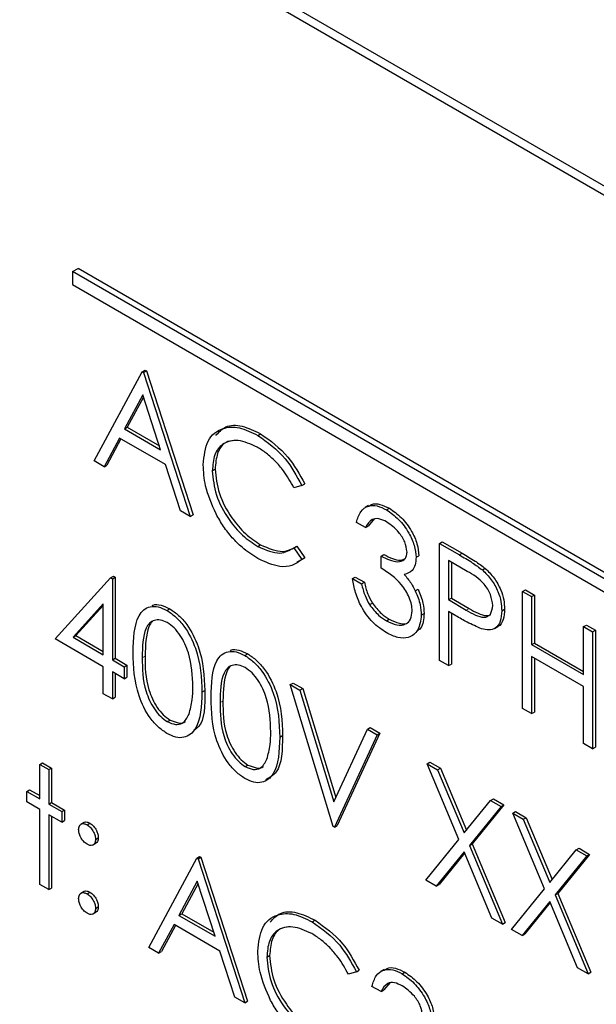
# Paper-space layout 'Blatt2' of a CAD drawing. Header units: millimetres. Extents: x 5 to 418, y 2 to 292.
# Tile 29 of 76: x 90.92 to 94.55, y 176.15 to 182.33. Entities that reach past the tile are written whole.
import ezdxf

# ---------------------------------------------------------------- set-up
doc = ezdxf.new("R2010")
doc.units = ezdxf.units.MM

psp = doc.layouts.new('Blatt2')

# ---------------------------------------------------------------- linework, layer by layer
at = {"color": 7, "linetype": 'Continuous', "lineweight": 25}
for p, q in [((105.4827, 175.0025), (87.6282, 185.3096)), ((105.4321, 174.9733), (87.7545, 185.1784)), ((91.2546, 180.749), (91.29, 180.7694)), ((102.2148, 174.4218), (91.2546, 180.749)), ((91.2546, 180.749), (91.2546, 180.6673)), ((102.2502, 174.4422), (91.29, 180.7694)), ((91.2546, 180.6673), (102.2148, 174.3401)), ((91.3916, 179.5598), (91.6935, 180.1204)), ((91.6935, 180.1204), (91.7112, 180.1306)), ((91.6935, 180.1204), (91.7016, 180.1157)), ((91.7016, 180.1157), (91.7193, 180.1259)), ((91.7016, 180.1157), (91.9954, 179.2112)), ((91.7112, 180.1306), (91.7193, 180.1259)), ((91.7193, 180.1259), (92.013, 179.2214)), ((91.6969, 179.9752), (91.5817, 179.761)), ((91.7015, 179.961), (91.5994, 179.7712)), ((91.8091, 179.6297), (91.6969, 179.9752)), ((91.5817, 179.761), (91.5994, 179.7712)), ((91.5817, 179.761), (91.8091, 179.6297)), ((91.5994, 179.7712), (91.801, 179.6548)), ((91.5507, 179.7035), (91.4539, 179.5238)), ((91.56, 179.6981), (91.4716, 179.534)), ((91.8392, 179.5369), (91.5507, 179.7035)), ((92.4194, 179.7202), (92.437, 179.7304)), ((91.4539, 179.5238), (91.3916, 179.5598)), ((91.4539, 179.5238), (91.4716, 179.534)), ((91.9333, 179.2471), (91.8392, 179.5369)), ((92.1341, 179.4979), (92.1517, 179.5081)), ((92.697, 179.4062), (92.6471, 179.3909)), ((92.697, 179.4062), (92.7147, 179.4164)), ((91.9954, 179.2112), (91.9333, 179.2471)), ((93.1163, 179.2791), (93.0942, 179.2663)), ((93.2291, 179.2527), (93.2468, 179.2629)), ((91.9954, 179.2112), (92.013, 179.2214)), ((93.1542, 179.1986), (93.1145, 179.1509)), ((93.0968, 179.1407), (93.0397, 179.1736)), ((93.0968, 179.1407), (93.1145, 179.1509)), ((92.4198, 179.0228), (92.4374, 179.033)), ((92.6471, 179.014), (92.6647, 179.0242)), ((92.6471, 179.014), (92.697, 178.9415)), ((92.6647, 179.0242), (92.7147, 178.9517)), ((93.5619, 179.0418), (93.5796, 179.052)), ((93.5619, 179.0418), (93.6867, 178.9697)), ((93.5619, 178.3069), (93.5619, 179.0418)), ((93.5796, 179.052), (93.7044, 178.98)), ((92.7147, 178.9517), (92.6643, 178.9211)), ((92.697, 178.9415), (92.7147, 178.9517)), ((93.1947, 178.9617), (93.2124, 178.9719)), ((93.1947, 178.8863), (93.1947, 178.9617)), ((93.415, 178.9545), (93.4327, 178.9647)), ((93.7354, 178.8663), (93.619, 178.9335)), ((93.619, 178.9335), (93.619, 178.6885)), ((93.6367, 178.9232), (93.6367, 178.6987)), ((93.8316, 178.875), (93.8493, 178.8852)), ((91.1468, 178.4417), (91.4942, 178.8253)), ((91.4942, 178.8253), (91.5119, 178.8355)), ((91.4942, 178.8253), (91.5058, 178.8186)), ((91.5058, 178.8186), (91.5235, 178.8288)), ((91.5058, 178.8186), (91.5058, 178.3099)), ((91.5119, 178.8355), (91.5235, 178.8288)), ((91.5235, 178.8288), (91.5235, 178.3201)), ((93.0152, 178.8203), (93.0329, 178.8305)), ((93.0152, 178.8203), (93.0723, 178.7874)), ((93.0329, 178.8305), (93.09, 178.7976)), ((93.0723, 178.7874), (93.09, 178.7976)), ((93.4097, 178.7437), (93.4273, 178.7539)), ((94.084, 178.7404), (94.1017, 178.7506)), ((94.1017, 178.7506), (94.1588, 178.7176)), ((93.619, 178.6885), (93.6367, 178.6987)), ((93.619, 178.6885), (93.7304, 178.6225)), ((93.6367, 178.6987), (93.7481, 178.6328)), ((94.084, 178.7404), (94.1412, 178.7074)), ((94.084, 178.0055), (94.084, 178.7404)), ((94.1412, 178.7074), (94.1588, 178.7176)), ((94.1412, 178.7074), (94.1412, 178.4059)), ((94.1588, 178.7176), (94.1588, 178.4161)), ((91.4487, 178.662), (91.259, 178.4523)), ((91.4487, 178.6527), (91.2767, 178.4625)), ((91.4487, 178.3428), (91.4487, 178.662)), ((91.8491, 178.6204), (91.8668, 178.6306)), ((93.1222, 178.657), (93.1399, 178.6672)), ((93.9535, 178.6186), (93.9712, 178.6288)), ((93.2285, 178.5559), (93.2462, 178.5661)), ((93.4477, 178.5912), (93.4653, 178.6014)), ((93.6645, 178.5868), (93.619, 178.6131)), ((93.619, 178.6131), (93.619, 178.2739)), ((93.6367, 178.6029), (93.6367, 178.2841)), ((93.9069, 178.5074), (93.929, 178.5202)), ((94.4675, 178.519), (94.4852, 178.5292)), ((94.4675, 178.2175), (94.4675, 178.519)), ((94.4675, 178.519), (94.5246, 178.486)), ((94.4852, 178.5292), (94.5423, 178.4962)), ((91.4487, 178.2675), (91.1468, 178.4417)), ((91.259, 178.4523), (91.2767, 178.4625)), ((91.259, 178.4523), (91.4487, 178.3428)), ((91.2767, 178.4625), (91.4487, 178.3632)), ((94.5246, 178.486), (94.5423, 178.4962)), ((94.5246, 178.486), (94.5246, 177.7511)), ((94.5423, 178.4962), (94.5423, 177.7613)), ((94.1412, 178.4059), (94.1588, 178.4161)), ((94.1412, 178.4059), (94.4675, 178.2175)), ((94.1588, 178.4161), (94.4675, 178.2379)), ((91.5058, 178.3099), (91.5235, 178.3201)), ((91.5235, 178.3201), (91.5969, 178.2777)), ((92.3387, 178.3378), (92.3563, 178.348)), ((94.4675, 178.1421), (94.1412, 178.3305)), ((94.1412, 178.3305), (94.1412, 177.9725)), ((94.1588, 178.3203), (94.1588, 177.9827)), ((91.4487, 178.0979), (91.4487, 178.2675)), ((91.5058, 178.3099), (91.5793, 178.2675)), ((91.5793, 178.2675), (91.5969, 178.2777)), ((91.5793, 178.2675), (91.5793, 178.1921)), ((91.5969, 178.2777), (91.5969, 178.2023)), ((93.619, 178.2739), (93.5619, 178.3069)), ((93.619, 178.2739), (93.6367, 178.2841)), ((91.5793, 178.1921), (91.5058, 178.2345)), ((91.5058, 178.2345), (91.5058, 178.0649)), ((91.5235, 178.2243), (91.5235, 178.0751)), ((91.5793, 178.1921), (91.5969, 178.2023)), ((92.6236, 178.1545), (92.6413, 178.1647)), ((92.6236, 178.1545), (92.6848, 178.1192)), ((92.8928, 177.2642), (92.6236, 178.1545)), ((92.6413, 178.1647), (92.7025, 178.1294)), ((92.6848, 178.1192), (92.7025, 178.1294)), ((92.7025, 178.1294), (92.9095, 177.4447)), ((94.4675, 177.7841), (94.4675, 178.1421)), ((91.5058, 178.0649), (91.4487, 178.0979)), ((91.5058, 178.0649), (91.5235, 178.0751)), ((92.0688, 178.1071), (92.0865, 178.1173)), ((92.6848, 178.1192), (92.8969, 177.4176)), ((94.1412, 177.9725), (94.084, 178.0055)), ((94.1412, 177.9725), (94.1588, 177.9827)), ((91.8511, 177.9221), (91.8687, 177.9323)), ((93.1091, 177.8743), (93.1267, 177.8845)), ((93.1267, 177.8845), (93.1879, 177.8491)), ((92.5583, 177.8244), (92.576, 177.8347)), ((92.8969, 177.4176), (93.1091, 177.8743)), ((93.1702, 177.8389), (92.901, 177.2595)), ((93.1879, 177.8491), (92.9187, 177.2697)), ((93.1091, 177.8743), (93.1702, 177.8389)), ((93.1702, 177.8389), (93.1879, 177.8491)), ((94.5246, 177.7511), (94.4675, 177.7841)), ((94.5246, 177.7511), (94.5423, 177.7613)), ((91.0489, 177.6534), (91.0666, 177.6636)), ((91.0489, 177.6534), (91.106, 177.6205)), ((91.0489, 177.4367), (91.0489, 177.6534)), ((91.0666, 177.6636), (91.1237, 177.6307)), ((92.3406, 177.6395), (92.3583, 177.6497)), ((93.4844, 177.6576), (93.502, 177.6678)), ((93.4844, 177.6576), (93.5503, 177.6195)), ((93.684, 177.1823), (93.4844, 177.6576)), ((93.502, 177.6678), (93.568, 177.6298)), ((91.106, 177.6205), (91.1237, 177.6307)), ((91.106, 177.6205), (91.106, 177.4038)), ((91.1237, 177.6307), (91.1237, 177.414)), ((93.5503, 177.6195), (93.568, 177.6298)), ((93.5503, 177.6195), (93.7169, 177.2228)), ((93.568, 177.6298), (93.7314, 177.2405)), ((90.9673, 177.4838), (90.985, 177.494)), ((90.9673, 177.4179), (90.9673, 177.4838)), ((90.9673, 177.4838), (91.0489, 177.4367)), ((90.985, 177.494), (91.0489, 177.4572)), ((91.0489, 177.3708), (90.9673, 177.4179)), ((91.106, 177.4038), (91.1237, 177.414)), ((91.106, 177.4038), (91.1876, 177.3567)), ((91.1237, 177.414), (91.2053, 177.3669)), ((93.7169, 177.2228), (93.8835, 177.4272)), ((93.9494, 177.3891), (93.7499, 177.1442)), ((93.9671, 177.3993), (93.7676, 177.1544)), ((93.8835, 177.4272), (93.9012, 177.4374)), ((93.8835, 177.4272), (93.9494, 177.3891)), ((93.9012, 177.4374), (93.9671, 177.3993)), ((93.9494, 177.3891), (93.9671, 177.3993)), ((91.0489, 176.8997), (91.0489, 177.3708)), ((91.1876, 177.2907), (91.106, 177.3378)), ((91.106, 177.3378), (91.106, 176.8667)), ((91.1237, 177.3276), (91.1237, 176.8769)), ((91.1876, 177.3567), (91.2053, 177.3669)), ((91.1876, 177.3567), (91.1876, 177.2907)), ((91.2053, 177.3669), (91.2053, 177.3009)), ((94.0229, 177.3467), (94.0405, 177.3569)), ((94.0229, 177.3467), (94.0888, 177.3087)), ((94.2225, 176.8714), (94.0229, 177.3467)), ((94.0405, 177.3569), (94.1064, 177.3189)), ((91.1876, 177.2907), (91.2053, 177.3009)), ((91.3295, 177.2895), (91.3074, 177.2767)), ((91.3467, 177.2743), (91.3644, 177.2845)), ((92.901, 177.2595), (92.8928, 177.2642)), ((92.901, 177.2595), (92.9187, 177.2697)), ((94.0888, 177.3087), (94.1064, 177.3189)), ((94.0888, 177.3087), (94.2554, 176.9119)), ((94.1064, 177.3189), (94.2699, 176.9297)), ((91.3819, 177.1466), (91.404, 177.1594)), ((91.3998, 177.1824), (91.4174, 177.1926)), ((93.4762, 176.9274), (93.684, 177.1823)), ((93.7499, 177.1442), (93.7676, 177.1544)), ((93.7499, 177.1442), (93.9576, 176.6495)), ((93.7676, 177.1544), (93.9753, 176.6597)), ((93.7169, 177.1038), (93.5421, 176.8894)), ((93.7201, 177.0962), (93.5598, 176.8996)), ((93.8917, 176.6876), (93.7169, 177.1038)), ((94.2554, 176.9119), (94.422, 177.1163)), ((94.4879, 177.0783), (94.2884, 176.8334)), ((94.5056, 177.0885), (94.3061, 176.8436)), ((94.422, 177.1163), (94.4397, 177.1265)), ((94.422, 177.1163), (94.4879, 177.0783)), ((94.4397, 177.1265), (94.5056, 177.0885)), ((94.4879, 177.0783), (94.5056, 177.0885)), ((91.7343, 176.5041), (92.0362, 177.0647)), ((92.0362, 177.0647), (92.0538, 177.0749)), ((92.0362, 177.0647), (92.0443, 177.06)), ((92.0443, 177.06), (92.062, 177.0702)), ((92.0443, 177.06), (92.338, 176.1555)), ((92.0538, 177.0749), (92.062, 177.0702)), ((92.062, 177.0702), (92.3557, 176.1657)), ((91.106, 176.8667), (91.0489, 176.8997)), ((92.0396, 176.9195), (91.9244, 176.7053)), ((92.0442, 176.9053), (91.942, 176.7155)), ((92.1518, 176.574), (92.0396, 176.9195)), ((93.5421, 176.8894), (93.4762, 176.9274)), ((93.5421, 176.8894), (93.5598, 176.8996)), ((91.106, 176.8667), (91.1237, 176.8769)), ((91.3292, 176.8562), (91.3071, 176.8434)), ((91.3467, 176.8409), (91.3644, 176.8511)), ((94.0147, 176.6166), (94.2225, 176.8714)), ((94.2884, 176.8334), (94.3061, 176.8436)), ((94.2884, 176.8334), (94.4961, 176.3387)), ((94.3061, 176.8436), (94.5137, 176.3489)), ((94.2554, 176.7929), (94.0806, 176.5785)), ((94.2586, 176.7854), (94.0983, 176.5887)), ((94.4302, 176.3767), (94.2554, 176.7929)), ((91.3817, 176.7133), (91.4038, 176.726)), ((91.3998, 176.749), (91.4174, 176.7592)), ((91.9244, 176.7053), (91.942, 176.7155)), ((91.942, 176.7155), (92.1436, 176.5991)), ((91.8934, 176.6478), (91.7966, 176.4681)), ((92.1819, 176.4812), (91.8934, 176.6478)), ((91.9244, 176.7053), (92.1518, 176.574)), ((92.762, 176.6645), (92.7797, 176.6747)), ((93.9576, 176.6495), (93.8917, 176.6876)), ((93.9576, 176.6495), (93.9753, 176.6597)), ((91.9027, 176.6424), (91.8143, 176.4783)), ((94.0806, 176.5785), (94.0147, 176.6166)), ((94.0806, 176.5785), (94.0983, 176.5887)), ((91.7966, 176.4681), (91.7343, 176.5041)), ((91.7966, 176.4681), (91.8143, 176.4783)), ((92.276, 176.1914), (92.1819, 176.4812)), ((92.4767, 176.4422), (92.4944, 176.4524)), ((93.0397, 176.3505), (92.9897, 176.3352)), ((93.0397, 176.3505), (93.0574, 176.3607)), ((93.2142, 176.3647), (93.1921, 176.3519)), ((93.3271, 176.3383), (93.3447, 176.3485)), ((94.4961, 176.3387), (94.4302, 176.3767)), ((94.4961, 176.3387), (94.5137, 176.3489)), ((93.2521, 176.2842), (93.2124, 176.2365)), ((93.1947, 176.2263), (93.1376, 176.2592)), ((93.1947, 176.2263), (93.2124, 176.2365)), ((92.338, 176.1555), (92.276, 176.1914)), ((92.338, 176.1555), (92.3557, 176.1657))]:
    psp.add_line(p, q, dxfattribs=at)
at = {"color": 7, "linetype": 'Continuous', "lineweight": 18}
for p, q in [((93.6867, 178.9697), (93.7044, 178.98)), ((93.7304, 178.6225), (93.7481, 178.6328)), ((91.6935, 178.324), (91.7112, 178.3342)), ((92.183, 178.0414), (92.2007, 178.0516))]:
    psp.add_line(p, q, dxfattribs=at)
at = {"color": 7, "linetype": 'Continuous', "lineweight": 25}
for points, knots in [([(92.077, 179.5359), (92.0828, 179.5901), (92.0944, 179.6986), (92.1885, 179.7704), (92.3019, 179.778), (92.3802, 179.7395), (92.4194, 179.7202)], [0, 0, 0, 0, 0.279509, 0.559082, 0.779372, 1, 1, 1, 1]), ([(92.1551, 179.7191), (92.1745, 179.7405), (92.2162, 179.7863), (92.3205, 179.7869), (92.3982, 179.7493), (92.437, 179.7304)], [0, 0, 0, 0, 0.303711, 0.651589, 1, 1, 1, 1]), ([(92.4158, 179.6469), (92.3752, 179.665), (92.2939, 179.7011), (92.1991, 179.6761), (92.1427, 179.6038), (92.137, 179.5332), (92.1341, 179.4979)], [0, 0, 0, 0, 0.279856, 0.559519, 0.779684, 1, 1, 1, 1]), ([(92.2783, 179.6889), (92.2563, 179.6863), (92.2069, 179.6805), (92.1609, 179.6127), (92.1548, 179.543), (92.1517, 179.5081)], [0, 0, 0, 0, 0.28524, 0.642498, 1, 1, 1, 1]), ([(92.4194, 179.7202), (92.4805, 179.6771), (92.5897, 179.6001), (92.6642, 179.4655), (92.697, 179.4062)], [0, 0, 0, 0, 0.559513, 1, 1, 1, 1]), ([(92.437, 179.7304), (92.4981, 179.6873), (92.6074, 179.6103), (92.6819, 179.4757), (92.7147, 179.4164)], [0, 0, 0, 0, 0.559513, 1, 1, 1, 1]), ([(92.6471, 179.3909), (92.6263, 179.4279), (92.592, 179.4889), (92.5299, 179.5597), (92.4738, 179.6104), (92.4351, 179.6347), (92.4158, 179.6469)], [0, 0, 0, 0, 0.3393174, 0.5594625, 0.7797265, 1, 1, 1, 1]), ([(92.1576, 179.2272), (92.1313, 179.2869), (92.0842, 179.3937), (92.0792, 179.4924), (92.077, 179.5359)], [0, 0, 0, 0, 0.559017, 1, 1, 1, 1]), ([(92.1341, 179.4979), (92.1389, 179.4475), (92.1486, 179.3469), (92.2284, 179.1984), (92.3229, 179.0865), (92.3875, 179.044), (92.4198, 179.0228)], [0, 0, 0, 0, 0.279435, 0.558922, 0.779283, 1, 1, 1, 1]), ([(92.1517, 179.5081), (92.1566, 179.4577), (92.1663, 179.3571), (92.246, 179.2086), (92.3406, 179.0967), (92.4051, 179.0542), (92.4374, 179.033)], [0, 0, 0, 0, 0.279435, 0.558922, 0.779283, 1, 1, 1, 1]), ([(93.0397, 179.1736), (93.047, 179.1977), (93.0617, 179.2457), (93.1103, 179.2801), (93.1691, 179.282), (93.2091, 179.2625), (93.2291, 179.2527)], [0, 0, 0, 0, 0.280291, 0.559681, 0.779747, 1, 1, 1, 1]), ([(93.1168, 179.2734), (93.1224, 179.2783), (93.1406, 179.294), (93.1875, 179.2911), (93.227, 179.2723), (93.2468, 179.2629)], [0, 0, 0, 0, 0.184628, 0.592141, 1, 1, 1, 1]), ([(93.2291, 179.2527), (93.2549, 179.2347), (93.3064, 179.1985), (93.3681, 179.1157), (93.4072, 179.029), (93.4124, 178.9793), (93.415, 178.9545)], [0, 0, 0, 0, 0.280087, 0.559871, 0.780107, 1, 1, 1, 1]), ([(93.2468, 179.2629), (93.2726, 179.2449), (93.3241, 179.2087), (93.3857, 179.1259), (93.4249, 179.0393), (93.4301, 178.9895), (93.4327, 178.9647)], [0, 0, 0, 0, 0.280087, 0.559871, 0.780107, 1, 1, 1, 1]), ([(92.4201, 178.9472), (92.3867, 178.9687), (92.3315, 179.004), (92.2589, 179.0761), (92.2027, 179.1471), (92.1727, 179.2005), (92.1576, 179.2272)], [0, 0, 0, 0, 0.339838, 0.559928, 0.7799558, 1, 1, 1, 1]), ([(93.2299, 179.1769), (93.2134, 179.1849), (93.1803, 179.201), (93.1277, 179.1946), (93.1085, 179.1611), (93.0968, 179.1407)], [0, 0, 0, 0, 0.280635, 0.560366, 1, 1, 1, 1]), ([(93.3579, 178.9877), (93.3547, 179.0088), (93.3482, 179.0512), (93.2995, 179.1269), (93.2563, 179.158), (93.2299, 179.1769)], [0, 0, 0, 0, 0.278878, 0.560079, 1, 1, 1, 1]), ([(92.4198, 179.0228), (92.469, 179.0013), (92.557, 178.9629), (92.6195, 178.9984), (92.6471, 179.014)], [0, 0, 0, 0, 0.55877, 1, 1, 1, 1]), ([(92.4374, 179.033), (92.4866, 179.0115), (92.5747, 178.9731), (92.6372, 179.0086), (92.6647, 179.0242)], [0, 0, 0, 0, 0.55877, 1, 1, 1, 1]), ([(92.697, 178.9415), (92.6774, 178.9268), (92.6382, 178.8976), (92.5438, 178.8896), (92.467, 178.9254), (92.4201, 178.9472)], [0, 0, 0, 0, 0.280403, 0.560794, 1, 1, 1, 1]), ([(93.1947, 178.9617), (93.2307, 178.9448), (93.2846, 178.9194), (93.3373, 178.9321), (93.3553, 178.9582), (93.357, 178.9779), (93.3579, 178.9877)], [0, 0, 0, 0, 0.4994234, 0.7490103, 0.8745437, 1, 1, 1, 1]), ([(93.2124, 178.9719), (93.2494, 178.953), (93.3008, 178.9269), (93.3385, 178.9429), (93.349, 178.9474)], [0, 0, 0, 0, 0.720584, 1, 1, 1, 1]), ([(93.415, 178.9545), (93.414, 178.9381), (93.4119, 178.9054), (93.389, 178.8622), (93.359, 178.8523), (93.3407, 178.8462)], [0, 0, 0, 0, 0.280522, 0.560794, 1, 1, 1, 1]), ([(93.6867, 178.9697), (93.7139, 178.9541), (93.7624, 178.9263), (93.8105, 178.8907), (93.8316, 178.875)], [0, 0, 0, 0, 0.560312, 1, 1, 1, 1]), ([(93.7044, 178.98), (93.7316, 178.9643), (93.7801, 178.9365), (93.8282, 178.9009), (93.8493, 178.8852)], [0, 0, 0, 0, 0.560312, 1, 1, 1, 1]), ([(93.3905, 178.6178), (93.3896, 178.6312), (93.3878, 178.6579), (93.3679, 178.7156), (93.3087, 178.8131), (93.2403, 178.857), (93.1947, 178.8863)], [0, 0, 0, 0, 0.125599, 0.251201, 0.50061, 1, 1, 1, 1]), ([(93.8316, 178.875), (93.851, 178.8558), (93.8896, 178.8174), (93.9296, 178.7446), (93.9507, 178.6759), (93.9526, 178.6377), (93.9535, 178.6186)], [0, 0, 0, 0, 0.279702, 0.559365, 0.779512, 1, 1, 1, 1]), ([(93.8493, 178.8852), (93.8686, 178.866), (93.9073, 178.8276), (93.9473, 178.7548), (93.9684, 178.6862), (93.9702, 178.6479), (93.9712, 178.6288)], [0, 0, 0, 0, 0.279702, 0.559365, 0.779512, 1, 1, 1, 1]), ([(93.2275, 178.4811), (93.1983, 178.5009), (93.14, 178.5405), (93.0711, 178.6367), (93.0311, 178.734), (93.0205, 178.7915), (93.0152, 178.8203)], [0, 0, 0, 0, 0.279889, 0.558986, 0.779261, 1, 1, 1, 1]), ([(93.3407, 178.8462), (93.3555, 178.8287), (93.382, 178.7975), (93.4012, 178.7601), (93.4097, 178.7437)], [0, 0, 0, 0, 0.559794, 1, 1, 1, 1]), ([(93.8964, 178.6513), (93.8935, 178.674), (93.8892, 178.7083), (93.8657, 178.7549), (93.8208, 178.8181), (93.7733, 178.8449), (93.7354, 178.8663)], [0, 0, 0, 0, 0.248958, 0.374725, 0.500383, 1, 1, 1, 1]), ([(93.0723, 178.7874), (93.0782, 178.7626), (93.0886, 178.7185), (93.1119, 178.6758), (93.1222, 178.657)], [0, 0, 0, 0, 0.560688, 1, 1, 1, 1]), ([(93.09, 178.7976), (93.0958, 178.7728), (93.1062, 178.7287), (93.1296, 178.686), (93.1399, 178.6672)], [0, 0, 0, 0, 0.560688, 1, 1, 1, 1]), ([(93.4273, 178.7539), (93.4395, 178.7243), (93.4614, 178.6715), (93.4641, 178.6228), (93.4653, 178.6014)], [0, 0, 0, 0, 0.5594225, 1, 1, 1, 1]), ([(93.4097, 178.7437), (93.4219, 178.7141), (93.4437, 178.6613), (93.4464, 178.6126), (93.4477, 178.5912)], [0, 0, 0, 0, 0.5594225, 1, 1, 1, 1]), ([(91.6364, 178.3567), (91.6388, 178.443), (91.6419, 178.5511), (91.7012, 178.6272), (91.7425, 178.6472), (91.7933, 178.6474), (91.8305, 178.6294), (91.8491, 178.6204)], [0, 0, 0, 0, 0.498699, 0.624177, 0.749463, 0.874744, 1, 1, 1, 1]), ([(91.7568, 178.6517), (91.7584, 178.6525), (91.7736, 178.6603), (91.8116, 178.6565), (91.8484, 178.6393), (91.8668, 178.6306)], [0, 0, 0, 0, 0.057963, 0.529029, 1, 1, 1, 1]), ([(91.8668, 178.6306), (91.8855, 178.6181), (91.923, 178.593), (91.9913, 178.5152), (92.0773, 178.343), (92.0828, 178.2076), (92.0865, 178.1173)], [0, 0, 0, 0, 0.1256, 0.251195, 0.50058, 1, 1, 1, 1]), ([(93.1222, 178.657), (93.1405, 178.6332), (93.1732, 178.5907), (93.2116, 178.5666), (93.2285, 178.5559)], [0, 0, 0, 0, 0.558754, 1, 1, 1, 1]), ([(93.1399, 178.6672), (93.1581, 178.6435), (93.1909, 178.6009), (93.2293, 178.5768), (93.2462, 178.5661)], [0, 0, 0, 0, 0.558754, 1, 1, 1, 1]), ([(93.7304, 178.6225), (93.7692, 178.6), (93.8177, 178.5718), (93.8647, 178.5815), (93.8892, 178.6011), (93.8935, 178.6312), (93.8964, 178.6513)], [0, 0, 0, 0, 0.499725, 0.625348, 0.751081, 1, 1, 1, 1]), ([(93.7481, 178.6328), (93.7861, 178.6114), (93.8336, 178.5847), (93.8763, 178.5887), (93.8827, 178.5943), (93.8833, 178.5948)], [0, 0, 0, 0, 0.782952, 0.979776, 1, 1, 1, 1]), ([(93.9712, 178.6288), (93.9694, 178.606), (93.9659, 178.5604), (93.945, 178.5248), (93.9274, 178.5199), (93.9264, 178.5196)], [0, 0, 0, 0, 0.4866599, 0.9717788, 1, 1, 1, 1]), ([(91.8511, 178.544), (91.8365, 178.5507), (91.8073, 178.5642), (91.7686, 178.5607), (91.7377, 178.5424), (91.6956, 178.4772), (91.6944, 178.392), (91.6935, 178.324)], [0, 0, 0, 0, 0.125138, 0.250419, 0.375512, 0.500851, 1, 1, 1, 1]), ([(91.8491, 178.6204), (91.8679, 178.6079), (91.9053, 178.5828), (91.9736, 178.505), (92.0596, 178.3328), (92.0651, 178.1974), (92.0688, 178.1071)], [0, 0, 0, 0, 0.1256, 0.251195, 0.50058, 1, 1, 1, 1]), ([(93.4477, 178.5912), (93.4431, 178.5577), (93.4339, 178.4909), (93.3742, 178.4461), (93.3014, 178.445), (93.2521, 178.4691), (93.2275, 178.4811)], [0, 0, 0, 0, 0.279302, 0.558841, 0.779276, 1, 1, 1, 1]), ([(93.2285, 178.5559), (93.2506, 178.5449), (93.2946, 178.5228), (93.348, 178.5302), (93.3841, 178.5616), (93.3884, 178.5991), (93.3905, 178.6178)], [0, 0, 0, 0, 0.280602, 0.560157, 0.780304, 1, 1, 1, 1]), ([(93.2462, 178.5661), (93.2678, 178.5557), (93.311, 178.5349), (93.3549, 178.534), (93.3684, 178.5478), (93.3692, 178.5486)], [0, 0, 0, 0, 0.486341, 0.970869, 1, 1, 1, 1]), ([(93.4653, 178.6014), (93.4623, 178.5658), (93.4579, 178.5145), (93.4265, 178.4946), (93.4169, 178.4885)], [0, 0, 0, 0, 0.693651, 1, 1, 1, 1]), ([(93.8265, 178.5054), (93.7964, 178.5184), (93.7426, 178.5416), (93.6884, 178.573), (93.6645, 178.5868)], [0, 0, 0, 0, 0.559695, 1, 1, 1, 1]), ([(93.9535, 178.6186), (93.952, 178.5952), (93.949, 178.5486), (93.9171, 178.508), (93.8737, 178.495), (93.8423, 178.5019), (93.8265, 178.5054)], [0, 0, 0, 0, 0.280106, 0.559325, 0.779458, 1, 1, 1, 1]), ([(91.7577, 178.5506), (91.7575, 178.5505), (91.747, 178.5443), (91.7161, 178.4829), (91.7133, 178.4003), (91.7112, 178.3342)], [0, 0, 0, 0, 0.00451, 0.204311, 1, 1, 1, 1]), ([(92.0117, 178.1403), (92.0093, 178.2099), (92.0058, 178.3142), (91.9462, 178.4496), (91.8948, 178.5134), (91.8656, 178.5338), (91.8511, 178.544)], [0, 0, 0, 0, 0.500079, 0.749022, 0.874598, 1, 1, 1, 1]), ([(92.2463, 178.3691), (92.248, 178.3699), (92.2631, 178.3777), (92.3011, 178.3739), (92.3379, 178.3567), (92.3563, 178.348)], [0, 0, 0, 0, 0.057965, 0.529032, 1, 1, 1, 1]), ([(91.8491, 177.8479), (91.8306, 177.8603), (91.7934, 177.8853), (91.7258, 177.9628), (91.6422, 178.1345), (91.6387, 178.2678), (91.6364, 178.3567)], [0, 0, 0, 0, 0.125551, 0.251092, 0.500245, 1, 1, 1, 1]), ([(91.6935, 178.324), (91.6939, 178.255), (91.6946, 178.1518), (91.7558, 178.0162), (91.8074, 177.9528), (91.8365, 177.9323), (91.8511, 177.9221)], [0, 0, 0, 0, 0.500291, 0.749088, 0.874606, 1, 1, 1, 1]), ([(91.7112, 178.3342), (91.7116, 178.2652), (91.7123, 178.162), (91.7734, 178.0264), (91.825, 177.963), (91.8542, 177.9425), (91.8687, 177.9323)], [0, 0, 0, 0, 0.500291, 0.749088, 0.874606, 1, 1, 1, 1]), ([(92.1259, 178.0741), (92.1284, 178.1604), (92.1315, 178.2685), (92.1908, 178.3446), (92.2321, 178.3646), (92.2829, 178.3648), (92.3201, 178.3468), (92.3387, 178.3378)], [0, 0, 0, 0, 0.498699, 0.624178, 0.749464, 0.874745, 1, 1, 1, 1]), ([(92.3387, 178.3378), (92.3574, 178.3253), (92.3949, 178.3002), (92.4632, 178.2224), (92.5492, 178.0502), (92.5547, 177.9148), (92.5583, 177.8244)], [0, 0, 0, 0, 0.125601, 0.251195, 0.50058, 1, 1, 1, 1]), ([(92.3563, 178.348), (92.3751, 178.3355), (92.4125, 178.3104), (92.4808, 178.2326), (92.5668, 178.0604), (92.5723, 177.925), (92.576, 177.8347)], [0, 0, 0, 0, 0.125601, 0.251195, 0.50058, 1, 1, 1, 1]), ([(92.3406, 178.2614), (92.326, 178.2681), (92.2968, 178.2816), (92.2581, 178.2781), (92.2272, 178.2598), (92.1851, 178.1946), (92.184, 178.1094), (92.183, 178.0414)], [0, 0, 0, 0, 0.125138, 0.250419, 0.375512, 0.500851, 1, 1, 1, 1]), ([(92.2472, 178.268), (92.247, 178.2679), (92.2365, 178.2617), (92.2056, 178.2003), (92.2029, 178.1177), (92.2007, 178.0516)], [0, 0, 0, 0, 0.004509, 0.20431, 1, 1, 1, 1]), ([(92.5012, 177.8577), (92.4989, 177.9273), (92.4953, 178.0315), (92.4358, 178.167), (92.3843, 178.2308), (92.3551, 178.2512), (92.3406, 178.2614)], [0, 0, 0, 0, 0.50008, 0.749023, 0.874599, 1, 1, 1, 1]), ([(91.9876, 177.9695), (91.9957, 177.9987), (92.0102, 178.0508), (92.0112, 178.113), (92.0117, 178.1403)], [0, 0, 0, 0, 0.5595886, 1, 1, 1, 1]), ([(92.0688, 178.1071), (92.0652, 178.0209), (92.0599, 177.8918), (91.9734, 177.8199), (91.9053, 177.8207), (91.8679, 177.8388), (91.8491, 177.8479)], [0, 0, 0, 0, 0.4994041, 0.748741, 0.8743721, 1, 1, 1, 1]), ([(92.0865, 178.1173), (92.0873, 178.0246), (92.0882, 177.9142), (92.0271, 177.8741), (92.0172, 177.8676)], [0, 0, 0, 0, 0.8382474, 1, 1, 1, 1]), ([(92.3387, 177.5653), (92.3201, 177.5777), (92.283, 177.6027), (92.2154, 177.6802), (92.1318, 177.8519), (92.1283, 177.9851), (92.1259, 178.0741)], [0, 0, 0, 0, 0.12555, 0.251092, 0.500245, 1, 1, 1, 1]), ([(92.183, 178.0414), (92.1835, 177.9724), (92.1842, 177.8692), (92.2453, 177.7336), (92.2969, 177.6702), (92.326, 177.6497), (92.3406, 177.6395)], [0, 0, 0, 0, 0.50029, 0.749087, 0.874606, 1, 1, 1, 1]), ([(92.2007, 178.0516), (92.2012, 177.9826), (92.2019, 177.8794), (92.263, 177.7438), (92.3146, 177.6804), (92.3437, 177.6599), (92.3583, 177.6497)], [0, 0, 0, 0, 0.50029, 0.749087, 0.874606, 1, 1, 1, 1]), ([(91.8511, 177.9221), (91.8684, 177.9146), (91.9032, 177.8996), (91.9569, 177.9105), (91.976, 177.9471), (91.9876, 177.9695)], [0, 0, 0, 0, 0.280263, 0.560788, 1, 1, 1, 1]), ([(91.8687, 177.9323), (91.8857, 177.9254), (91.9196, 177.9116), (91.9545, 177.9116), (91.9636, 177.9241), (91.9639, 177.9244)], [0, 0, 0, 0, 0.492402, 0.985264, 1, 1, 1, 1]), ([(92.5583, 177.8244), (92.5548, 177.7383), (92.5494, 177.6091), (92.4629, 177.5373), (92.3948, 177.5381), (92.3574, 177.5562), (92.3387, 177.5653)], [0, 0, 0, 0, 0.499404, 0.748741, 0.874371, 1, 1, 1, 1]), ([(92.576, 177.8347), (92.5742, 177.745), (92.5715, 177.6145), (92.4931, 177.5699), (92.4685, 177.556)], [0, 0, 0, 0, 0.686839, 1, 1, 1, 1]), ([(92.4771, 177.6869), (92.4852, 177.7161), (92.4997, 177.7682), (92.5008, 177.8304), (92.5012, 177.8577)], [0, 0, 0, 0, 0.559589, 1, 1, 1, 1]), ([(92.3406, 177.6395), (92.358, 177.632), (92.3927, 177.617), (92.4465, 177.6279), (92.4655, 177.6645), (92.4771, 177.6869)], [0, 0, 0, 0, 0.280262, 0.560787, 1, 1, 1, 1]), ([(92.3583, 177.6497), (92.3752, 177.6428), (92.4092, 177.629), (92.444, 177.629), (92.4532, 177.6415), (92.4534, 177.6418)], [0, 0, 0, 0, 0.492401, 0.985264, 1, 1, 1, 1]), ([(91.2937, 177.2436), (91.2947, 177.2521), (91.2966, 177.269), (91.311, 177.2806), (91.3283, 177.2829), (91.3406, 177.2771), (91.3467, 177.2743)], [0, 0, 0, 0, 0.279584, 0.559449, 0.779688, 1, 1, 1, 1]), ([(91.3278, 177.2873), (91.3287, 177.2882), (91.3332, 177.2927), (91.3463, 177.2926), (91.3584, 177.2872), (91.3644, 177.2845)], [0, 0, 0, 0, 0.111365, 0.555608, 1, 1, 1, 1]), ([(91.3467, 177.2743), (91.3546, 177.2687), (91.3703, 177.2576), (91.3874, 177.2308), (91.3983, 177.2046), (91.3993, 177.1898), (91.3998, 177.1824)], [0, 0, 0, 0, 0.27961, 0.559239, 0.779495, 1, 1, 1, 1]), ([(91.3644, 177.2845), (91.3722, 177.2789), (91.3879, 177.2678), (91.4051, 177.241), (91.416, 177.2148), (91.4169, 177.2), (91.4174, 177.1926)], [0, 0, 0, 0, 0.27961, 0.559239, 0.779495, 1, 1, 1, 1]), ([(91.3467, 177.1518), (91.3389, 177.1573), (91.3232, 177.1685), (91.306, 177.1952), (91.2953, 177.2214), (91.2942, 177.2362), (91.2937, 177.2436)], [0, 0, 0, 0, 0.279634, 0.559314, 0.779622, 1, 1, 1, 1]), ([(91.3998, 177.1824), (91.3989, 177.1738), (91.3971, 177.1567), (91.3825, 177.1453), (91.3652, 177.1429), (91.3529, 177.1488), (91.3467, 177.1518)], [0, 0, 0, 0, 0.279525, 0.559321, 0.77954, 1, 1, 1, 1]), ([(91.4174, 177.1926), (91.4167, 177.1838), (91.4154, 177.168), (91.4056, 177.1618), (91.4012, 177.159)], [0, 0, 0, 0, 0.556621, 1, 1, 1, 1]), ([(91.2937, 176.8102), (91.2946, 176.8187), (91.2965, 176.8357), (91.3109, 176.8474), (91.3283, 176.8496), (91.3406, 176.8438), (91.3467, 176.8409)], [0, 0, 0, 0, 0.279564, 0.559276, 0.779548, 1, 1, 1, 1]), ([(91.3276, 176.854), (91.3285, 176.8549), (91.3331, 176.8595), (91.3463, 176.8594), (91.3584, 176.8538), (91.3644, 176.8511)], [0, 0, 0, 0, 0.116517, 0.558079, 1, 1, 1, 1]), ([(91.3467, 176.8409), (91.3546, 176.8353), (91.3703, 176.8242), (91.3874, 176.7974), (91.3983, 176.7712), (91.3993, 176.7564), (91.3998, 176.749)], [0, 0, 0, 0, 0.2796056, 0.5591914, 0.7794989, 1, 1, 1, 1]), ([(91.3644, 176.8511), (91.3722, 176.8455), (91.3879, 176.8344), (91.4051, 176.8076), (91.416, 176.7814), (91.4169, 176.7666), (91.4174, 176.7592)], [0, 0, 0, 0, 0.2796056, 0.5591914, 0.7794989, 1, 1, 1, 1]), ([(91.3467, 176.7184), (91.3389, 176.724), (91.3233, 176.7352), (91.3061, 176.7618), (91.2954, 176.788), (91.2943, 176.8028), (91.2937, 176.8102)], [0, 0, 0, 0, 0.2795793, 0.559112, 0.7795529, 1, 1, 1, 1]), ([(91.3998, 176.749), (91.3988, 176.7405), (91.397, 176.7235), (91.3825, 176.712), (91.3651, 176.7097), (91.3529, 176.7155), (91.3467, 176.7184)], [0, 0, 0, 0, 0.279503, 0.559362, 0.779671, 1, 1, 1, 1]), ([(91.4174, 176.7592), (91.4167, 176.7505), (91.4153, 176.7347), (91.4054, 176.7284), (91.401, 176.7256)], [0, 0, 0, 0, 0.554505, 1, 1, 1, 1]), ([(92.4196, 176.4801), (92.4254, 176.5344), (92.4371, 176.6429), (92.5312, 176.7147), (92.6445, 176.7223), (92.7229, 176.6838), (92.762, 176.6645)], [0, 0, 0, 0, 0.27951, 0.559082, 0.779373, 1, 1, 1, 1]), ([(92.4977, 176.6634), (92.5172, 176.6848), (92.5589, 176.7306), (92.6632, 176.7312), (92.7409, 176.6935), (92.7797, 176.6747)], [0, 0, 0, 0, 0.303711, 0.65159, 1, 1, 1, 1]), ([(92.762, 176.6645), (92.8231, 176.6214), (92.9324, 176.5444), (93.0069, 176.4098), (93.0397, 176.3505)], [0, 0, 0, 0, 0.5595138, 1, 1, 1, 1]), ([(92.7797, 176.6747), (92.8408, 176.6316), (92.95, 176.5546), (93.0246, 176.42), (93.0574, 176.3607)], [0, 0, 0, 0, 0.5595138, 1, 1, 1, 1]), ([(92.7585, 176.5912), (92.7178, 176.6093), (92.6366, 176.6454), (92.5418, 176.6204), (92.4854, 176.548), (92.4796, 176.4775), (92.4767, 176.4422)], [0, 0, 0, 0, 0.279856, 0.559519, 0.779684, 1, 1, 1, 1]), ([(92.6209, 176.6331), (92.599, 176.6306), (92.5496, 176.6248), (92.5036, 176.557), (92.4975, 176.4872), (92.4944, 176.4524)], [0, 0, 0, 0, 0.28524, 0.642498, 1, 1, 1, 1]), ([(92.9897, 176.3352), (92.969, 176.3722), (92.9347, 176.4332), (92.8725, 176.5039), (92.8165, 176.5547), (92.7778, 176.579), (92.7585, 176.5912)], [0, 0, 0, 0, 0.339318, 0.559464, 0.779728, 1, 1, 1, 1]), ([(92.5003, 176.1715), (92.474, 176.2312), (92.4269, 176.338), (92.4219, 176.4366), (92.4196, 176.4801)], [0, 0, 0, 0, 0.559017, 1, 1, 1, 1]), ([(92.4767, 176.4422), (92.4816, 176.3918), (92.4913, 176.2911), (92.571, 176.1426), (92.6656, 176.0308), (92.7301, 175.9883), (92.7624, 175.9671)], [0, 0, 0, 0, 0.279435, 0.558922, 0.779282, 1, 1, 1, 1]), ([(92.4944, 176.4524), (92.4993, 176.402), (92.509, 176.3014), (92.5887, 176.1529), (92.6833, 176.041), (92.7478, 175.9985), (92.7801, 175.9773)], [0, 0, 0, 0, 0.279435, 0.558922, 0.779282, 1, 1, 1, 1]), ([(93.1376, 176.2592), (93.1449, 176.2833), (93.1596, 176.3312), (93.2082, 176.3656), (93.2671, 176.3675), (93.307, 176.3481), (93.3271, 176.3383)], [0, 0, 0, 0, 0.2802908, 0.5596815, 0.7797474, 1, 1, 1, 1]), ([(93.2147, 176.359), (93.2204, 176.3639), (93.2385, 176.3796), (93.2854, 176.3767), (93.3249, 176.3579), (93.3447, 176.3485)], [0, 0, 0, 0, 0.184628, 0.592141, 1, 1, 1, 1]), ([(93.3271, 176.3383), (93.3528, 176.3202), (93.4043, 176.2841), (93.466, 176.2013), (93.5051, 176.1146), (93.5103, 176.0649), (93.5129, 176.0401)], [0, 0, 0, 0, 0.280087, 0.559871, 0.780107, 1, 1, 1, 1]), ([(93.3447, 176.3485), (93.3705, 176.3304), (93.422, 176.2943), (93.4836, 176.2115), (93.5228, 176.1248), (93.528, 176.0751), (93.5306, 176.0503)], [0, 0, 0, 0, 0.280087, 0.559871, 0.780107, 1, 1, 1, 1]), ([(93.3278, 176.2625), (93.3113, 176.2705), (93.2782, 176.2866), (93.2256, 176.2802), (93.2064, 176.2467), (93.1947, 176.2263)], [0, 0, 0, 0, 0.280635, 0.560366, 1, 1, 1, 1]), ([(93.4558, 176.0733), (93.4526, 176.0944), (93.4461, 176.1368), (93.3974, 176.2125), (93.3542, 176.2436), (93.3278, 176.2625)], [0, 0, 0, 0, 0.278852, 0.560075, 1, 1, 1, 1]), ([(92.7628, 175.8915), (92.7293, 175.9129), (92.6742, 175.9483), (92.6016, 176.0204), (92.5454, 176.0914), (92.5153, 176.1448), (92.5003, 176.1715)], [0, 0, 0, 0, 0.339837, 0.559928, 0.779955, 1, 1, 1, 1])]:
    psp.add_open_spline(points, degree=3, knots=knots, dxfattribs=at)

doc.saveas('drawing.dxf')
